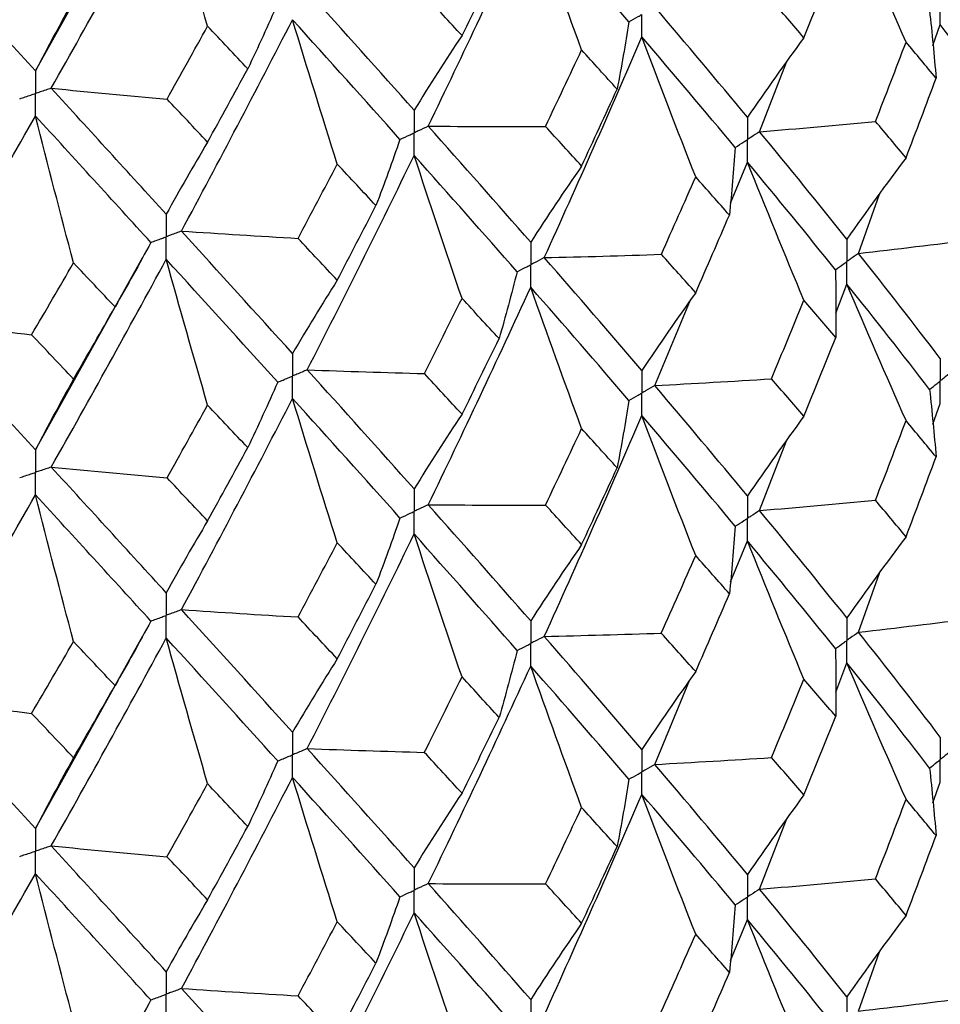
# Paper-space layout '_Isometric' of a CAD drawing. Header units: millimetres. Extents: x -25 to 231, y -14 to 362.
# Tile 50 of 58: x 9.52 to 15.57, y 27.03 to 33.51. Entities that reach past the tile are written whole.
import ezdxf

# ---------------------------------------------------------------- set-up
doc = ezdxf.new("R2010")
doc.units = ezdxf.units.MM

psp = doc.layouts.new('_Isometric')

# ---------------------------------------------------------------- linework, layer by layer
at = {"color": 7, "linetype": 'Continuous', "lineweight": 25}
for p, q in [((9.6251, 33.1685), (10.3269, 34.4291)), ((15.5249, 33.3369), (15.5737, 33.4732)), ((14.3856, 32.7687), (14.5622, 33.226)), ((14.194, 32.2998), (14.3057, 32.5692)), ((15.0353, 31.9691), (15.1746, 32.3581)), ((9.6251, 30.677), (10.3303, 31.9447)), ((14.8862, 31.5753), (14.9602, 31.767)), ((13.6964, 31.0998), (13.9261, 31.6538)), ((15.5251, 30.8465), (15.5737, 30.9823)), ((14.3856, 30.2781), (14.5624, 30.7363)), ((14.1942, 29.8096), (14.3057, 30.0784)), ((15.0354, 29.4781), (15.1743, 29.8663)), ((9.6251, 28.1866), (10.3301, 29.4548)), ((14.886, 29.0842), (14.9602, 29.2762)), ((13.6965, 28.6088), (13.9255, 29.1613)), ((15.5251, 28.3568), (15.5737, 28.4928)), ((14.3856, 27.7885), (14.5626, 28.2467)), ((14.1942, 27.3197), (14.3057, 27.5888)), ((15.0353, 26.987), (15.1745, 27.3762))]:
    psp.add_line(p, q, dxfattribs=at)
for points in [[(9.7287, 33.0552), (9.9843, 33.5076), (10.2362, 33.9622), (10.4844, 34.4205)], [(10.7566, 33.4635), (10.6641, 33.7826), (10.5733, 34.1016), (10.4844, 34.4205)], [(15.3486, 33.3589), (15.2166, 33.6578), (15.0871, 33.957), (14.9602, 34.2566)], [(12.2074, 32.8057), (12.4363, 33.2801), (12.6609, 33.7577), (12.8809, 34.2379)], [(13.2153, 33.3073), (13.1017, 33.6174), (12.9902, 33.9276), (12.8809, 34.2379)], [(13.5269, 33.4915), (13.3163, 33.7375), (13.1008, 33.9864), (12.8809, 34.2379)], [(9.6251, 33.1685), (9.3686, 33.4489), (9.109, 33.7317), (8.8461, 34.0185)], [(12.4291, 33.4022), (12.5111, 33.5678), (12.5926, 33.7337), (12.6736, 33.9)], [(14.6771, 33.3876), (14.7478, 33.5601), (14.8178, 33.7329), (14.8872, 33.9062)], [(12.1145, 32.9101), (11.8845, 33.1686), (11.6501, 33.4303), (11.4117, 33.6948)], [(12.4291, 33.4022), (12.347, 33.4911), (12.2644, 33.5803), (12.1814, 33.6699)], [(9.875, 33.6342), (9.79, 33.4822), (9.7067, 33.327), (9.6251, 33.1685)], [(11.2178, 33.6134), (11.1543, 33.4697), (11.0886, 33.3263), (11.0209, 33.1832)], [(14.6771, 33.3876), (14.6064, 33.4695), (14.5351, 33.5517), (14.4632, 33.6343)], [(14.3057, 32.8651), (14.1077, 33.1033), (13.9045, 33.3449), (13.6964, 33.5894)], [(15.5029, 33.5652), (15.5194, 33.4172), (15.5337, 33.2691), (15.5458, 33.1209)], [(10.5847, 32.1161), (10.832, 32.5761), (11.0755, 33.0396), (11.315, 33.5058)], [(11.6088, 32.5563), (11.5089, 32.8728), (11.411, 33.1893), (11.315, 33.5058)], [(12.0212, 32.7186), (11.7899, 32.9779), (11.5544, 33.2405), (11.315, 33.5058)], [(13.5269, 33.4915), (13.5032, 33.3439), (13.4772, 33.1963), (13.4491, 33.0489)], [(16.079, 32.7983), (15.9161, 33.0216), (15.7476, 33.2464), (15.5737, 33.4732)], [(10.4896, 32.984), (10.5791, 33.1435), (10.6681, 33.3033), (10.7566, 33.4635)], [(11.0209, 33.1832), (10.9332, 33.2763), (10.8451, 33.3697), (10.7566, 33.4635)], [(12.4291, 33.4022), (12.3222, 33.2412), (12.2173, 33.0771), (12.1145, 32.9101)], [(12.9698, 31.9411), (13.1884, 32.4212), (13.4025, 32.9051), (13.6119, 33.3921)], [(13.9654, 32.4721), (13.8452, 32.7786), (13.7274, 33.0852), (13.6119, 33.3921)], [(14.2252, 32.6658), (14.0258, 32.9047), (13.8213, 33.1469), (13.6119, 33.3921)], [(14.6771, 33.3876), (14.5509, 33.2162), (14.4271, 33.042), (14.3057, 32.8651)], [(15.1476, 32.837), (15.2152, 33.0106), (15.2823, 33.1846), (15.3486, 33.3589)], [(15.5458, 33.1209), (15.4807, 33.1999), (15.415, 33.2792), (15.3486, 33.3589)], [(12.9782, 32.8041), (13.0578, 32.9715), (13.1368, 33.1392), (13.2153, 33.3073)], [(13.4491, 33.0489), (13.3717, 33.1347), (13.2938, 33.2208), (13.2153, 33.3073)], [(10.7566, 32.7007), (10.8452, 32.8611), (10.9333, 33.022), (11.0209, 33.1832)], [(15.3486, 32.5975), (15.415, 32.7718), (15.4807, 32.9462), (15.5458, 33.1209)], [(9.7287, 33.0552), (9.982, 33.0302), (10.2356, 33.0065), (10.4896, 32.984)], [(10.4844, 32.2264), (10.2361, 32.4994), (9.9841, 32.7758), (9.7287, 33.0552)], [(13.2153, 32.5437), (13.2938, 32.7117), (13.3717, 32.8801), (13.4491, 33.0489)], [(10.7566, 32.7007), (10.6681, 32.7947), (10.5791, 32.8892), (10.4896, 32.984)], [(8.846, 31.5282), (9.1089, 31.9728), (9.3688, 32.4211), (9.6251, 32.8723)], [(9.875, 31.9063), (9.7901, 32.2284), (9.7068, 32.5504), (9.6251, 32.8723)], [(10.3837, 32.0407), (10.1344, 32.3146), (9.8814, 32.5919), (9.6251, 32.8723)], [(14.3856, 32.7687), (14.6399, 32.7902), (14.8939, 32.813), (15.1476, 32.837)], [(15.3486, 32.5975), (15.2822, 32.6771), (15.2152, 32.757), (15.1476, 32.837)], [(12.2074, 32.8057), (12.4643, 32.8039), (12.7213, 32.8034), (12.9782, 32.8041)], [(12.8809, 32.0426), (12.661, 32.2934), (12.4364, 32.5479), (12.2074, 32.8057)], [(13.2153, 32.5437), (13.1369, 32.6301), (13.0578, 32.7169), (12.9782, 32.8041)], [(14.9602, 32.0633), (14.7738, 32.2964), (14.5823, 32.5314), (14.3856, 32.7687)], [(10.7566, 32.7007), (10.6641, 32.5457), (10.5734, 32.3876), (10.4844, 32.2264)], [(12.0212, 32.7186), (11.9708, 32.5732), (11.9183, 32.428), (11.8636, 32.2831)], [(14.2252, 32.6658), (14.2147, 32.5176), (14.2021, 32.3694), (14.1873, 32.2213)], [(11.4118, 31.2035), (11.65, 31.6697), (11.8844, 32.1401), (12.1145, 32.6138)], [(12.4291, 31.6735), (12.3221, 31.9869), (12.2173, 32.3003), (12.1145, 32.6138)], [(12.7915, 31.8485), (12.5704, 32.1), (12.3447, 32.3553), (12.1145, 32.6138)], [(14.6771, 31.661), (14.5509, 31.9635), (14.4271, 32.2662), (14.3057, 32.5692)], [(14.8845, 31.8615), (14.6967, 32.0954), (14.5037, 32.3312), (14.3057, 32.5692)], [(15.3486, 32.5975), (15.2166, 32.4222), (15.0871, 32.2441), (14.9602, 32.0633)], [(11.3509, 32.068), (11.4374, 32.2304), (11.5233, 32.3931), (11.6088, 32.5563)], [(11.8636, 32.2831), (11.7792, 32.3737), (11.6942, 32.4648), (11.6088, 32.5563)], [(13.2153, 32.5437), (13.1017, 32.3796), (12.9902, 32.2125), (12.8809, 32.0426)], [(13.7399, 31.9631), (13.8156, 32.1323), (13.8908, 32.302), (13.9654, 32.4721)], [(14.1873, 32.2213), (14.1139, 32.3045), (14.0399, 32.3881), (13.9654, 32.4721)], [(11.6088, 31.7927), (11.6942, 31.9557), (11.7791, 32.1192), (11.8636, 32.2831)], [(13.9654, 31.7106), (14.0399, 31.8806), (14.1139, 32.0509), (14.1873, 32.2213)], [(10.5847, 32.1161), (10.8399, 32.0988), (11.0953, 32.0828), (11.3509, 32.068)], [(11.315, 31.3106), (11.0756, 31.5753), (10.8321, 31.844), (10.5847, 32.1161)], [(11.6088, 31.7927), (11.5233, 31.884), (11.4374, 31.9758), (11.3509, 32.068)], [(15.0353, 31.9691), (15.2873, 31.9982), (15.5388, 32.0285), (15.7898, 32.06)], [(10.3837, 32.0407), (10.3073, 31.8992), (10.2287, 31.7579), (10.1481, 31.6171)], [(9.7288, 30.5639), (9.984, 31.0152), (10.236, 31.4709), (10.4844, 31.9301)], [(10.7566, 30.972), (10.6641, 31.2914), (10.5733, 31.6108), (10.4844, 31.9301)], [(11.2177, 31.1221), (10.9773, 31.3876), (10.7328, 31.6571), (10.4844, 31.9301)], [(12.9698, 31.9411), (13.2266, 31.9471), (13.4833, 31.9545), (13.7399, 31.9631)], [(13.6119, 31.1989), (13.4025, 31.444), (13.1884, 31.6912), (12.9698, 31.9411)], [(13.9654, 31.7106), (13.8908, 31.7945), (13.8156, 31.8786), (13.7399, 31.9631)], [(15.5737, 31.2787), (15.3997, 31.5064), (15.2202, 31.7367), (15.0353, 31.9691)], [(9.5993, 31.4342), (9.6916, 31.5911), (9.7835, 31.7485), (9.875, 31.9063)], [(10.1481, 31.6171), (10.0575, 31.7131), (9.9665, 31.8095), (9.875, 31.9063)], [(14.8845, 31.8615), (14.8876, 31.7132), (14.8885, 31.5649), (14.8872, 31.4165)], [(11.6088, 31.7927), (11.5089, 31.635), (11.411, 31.4743), (11.315, 31.3106)], [(12.7915, 31.8485), (12.7543, 31.7017), (12.7149, 31.5551), (12.6733, 31.4087)], [(12.2074, 30.3161), (12.4365, 30.7906), (12.661, 31.2675), (12.8809, 31.7467)], [(13.2153, 30.8171), (13.1017, 31.1268), (12.9902, 31.4367), (12.8809, 31.7467)], [(13.5269, 31.002), (13.3162, 31.2479), (13.1008, 31.496), (12.8809, 31.7467)], [(15.3486, 30.8692), (15.2166, 31.1682), (15.0871, 31.4674), (14.9602, 31.767)], [(15.503, 31.0747), (15.3275, 31.303), (15.1465, 31.5339), (14.9602, 31.767)], [(12.1816, 31.1788), (12.2646, 31.3433), (12.3471, 31.5082), (12.4291, 31.6735)], [(12.6733, 31.4087), (12.5925, 31.4965), (12.5111, 31.5848), (12.4291, 31.6735)], [(13.9654, 31.7106), (13.8452, 31.5429), (13.7274, 31.3723), (13.6119, 31.1989)], [(14.4633, 31.1447), (14.5352, 31.3166), (14.6065, 31.4886), (14.6771, 31.661)], [(14.8872, 31.4165), (14.8178, 31.4977), (14.7478, 31.5792), (14.6771, 31.661)], [(9.875, 31.1427), (9.9665, 31.3004), (10.0575, 31.4585), (10.1481, 31.6171)], [(8.846, 31.5282), (9.0966, 31.4957), (9.3478, 31.4643), (9.5993, 31.4342)], [(9.6251, 30.677), (9.3689, 30.9568), (9.109, 31.2407), (8.846, 31.5282)], [(9.875, 31.1427), (9.7835, 31.2394), (9.6917, 31.3366), (9.5993, 31.4342)], [(12.4291, 30.9121), (12.5111, 31.0773), (12.5925, 31.2429), (12.6733, 31.4087)], [(14.6771, 30.8979), (14.7478, 31.0704), (14.8178, 31.2433), (14.8872, 31.4165)], [(9.875, 31.1427), (9.7901, 30.9906), (9.7068, 30.8354), (9.6251, 30.677)], [(11.4118, 31.2035), (11.6683, 31.194), (11.9249, 31.1858), (12.1816, 31.1788)], [(12.1145, 30.4205), (11.8844, 30.6789), (11.6501, 30.9397), (11.4118, 31.2035)], [(12.4291, 30.9121), (12.3471, 31.0007), (12.2646, 31.0896), (12.1816, 31.1788)], [(13.6964, 31.0998), (13.9522, 31.1135), (14.2079, 31.1285), (14.4633, 31.1447)], [(14.6771, 30.8979), (14.6065, 30.9798), (14.5352, 31.0621), (14.4633, 31.1447)], [(11.2177, 31.1221), (11.1541, 30.9783), (11.0884, 30.8349), (11.0206, 30.6919)], [(14.3057, 30.3747), (14.1076, 30.6137), (13.9044, 30.8555), (13.6964, 31.0998)], [(10.5847, 29.6265), (10.8321, 30.0866), (11.0756, 30.5493), (11.315, 31.0147)], [(11.6088, 30.0661), (11.5089, 30.3823), (11.411, 30.6985), (11.315, 31.0147)], [(12.0212, 30.229), (11.7898, 30.4883), (11.5543, 30.7501), (11.315, 31.0147)], [(15.503, 31.0747), (15.5195, 30.9266), (15.5339, 30.7786), (15.546, 30.6304)], [(10.4899, 30.4929), (10.5792, 30.6521), (10.6682, 30.8118), (10.7566, 30.972)], [(11.0206, 30.6919), (10.9331, 30.7848), (10.8451, 30.8782), (10.7566, 30.972)], [(13.5269, 31.002), (13.5031, 30.8543), (13.4772, 30.7067), (13.449, 30.5592)], [(12.4291, 30.9121), (12.3221, 30.7512), (12.2173, 30.5874), (12.1145, 30.4205)], [(12.9697, 29.4505), (13.1884, 29.9316), (13.4026, 30.4159), (13.6119, 30.9026)], [(13.9654, 29.9823), (13.8452, 30.2889), (13.7274, 30.5956), (13.6119, 30.9026)], [(14.2252, 30.1752), (14.0258, 30.4149), (13.8212, 30.6575), (13.6119, 30.9026)], [(14.6771, 30.8979), (14.5509, 30.7263), (14.4271, 30.5519), (14.3057, 30.3747)], [(15.1473, 30.3462), (15.2151, 30.5202), (15.2822, 30.6946), (15.3486, 30.8692)], [(15.546, 30.6304), (15.4809, 30.7097), (15.4151, 30.7893), (15.3486, 30.8692)], [(12.9782, 30.3145), (13.0578, 30.4817), (13.1369, 30.6493), (13.2153, 30.8171)], [(13.449, 30.5592), (13.3717, 30.6449), (13.2938, 30.7309), (13.2153, 30.8171)], [(10.7566, 30.2106), (10.8451, 30.3707), (10.9331, 30.5311), (11.0206, 30.6919)], [(15.3486, 30.1059), (15.4151, 30.2803), (15.4809, 30.4552), (15.546, 30.6304)], [(9.7288, 30.5639), (9.9821, 30.5389), (10.2359, 30.5153), (10.4899, 30.4929)], [(10.4844, 29.7368), (10.236, 30.0097), (9.9841, 30.2852), (9.7288, 30.5639)], [(13.2153, 30.054), (13.2938, 30.222), (13.3717, 30.3905), (13.449, 30.5592)], [(10.7566, 30.2106), (10.6682, 30.3044), (10.5792, 30.3985), (10.4899, 30.4929)], [(8.846, 29.0387), (9.1091, 29.4833), (9.3688, 29.9308), (9.6251, 30.3811)], [(9.875, 29.4161), (9.7901, 29.7379), (9.7068, 30.0596), (9.6251, 30.3811)], [(10.3837, 29.5512), (10.1343, 29.825), (9.8813, 30.1016), (9.6251, 30.3811)], [(12.2074, 30.3161), (12.4644, 30.3143), (12.7213, 30.3138), (12.9782, 30.3145)], [(12.8809, 29.5522), (12.6609, 29.8038), (12.4363, 30.0586), (12.2074, 30.3161)], [(13.2153, 30.054), (13.1369, 30.1405), (13.0578, 30.2273), (12.9782, 30.3145)], [(14.3856, 30.2781), (14.6398, 30.2995), (14.8937, 30.3222), (15.1473, 30.3462)], [(15.3486, 30.1059), (15.2822, 30.1856), (15.2151, 30.2657), (15.1473, 30.3462)], [(14.9602, 29.5721), (14.774, 29.8043), (14.5824, 30.0397), (14.3856, 30.2781)], [(10.7566, 30.2106), (10.6641, 30.0558), (10.5733, 29.8979), (10.4844, 29.7368)], [(12.0212, 30.229), (11.9708, 30.0836), (11.9182, 29.9384), (11.8635, 29.7934)], [(14.2252, 30.1752), (14.2148, 30.0271), (14.2023, 29.8789), (14.1876, 29.7309)], [(11.4117, 28.7128), (11.6501, 29.1801), (11.8845, 29.6508), (12.1145, 30.1242)], [(12.4291, 29.1838), (12.3222, 29.4972), (12.2173, 29.8107), (12.1145, 30.1242)], [(12.7916, 29.3579), (12.5704, 29.6103), (12.3446, 29.8659), (12.1145, 30.1242)], [(11.351, 29.5784), (11.4374, 29.7407), (11.5234, 29.9032), (11.6088, 30.0661)], [(11.8635, 29.7934), (11.7791, 29.884), (11.6942, 29.9749), (11.6088, 30.0661)], [(13.2153, 30.054), (13.1017, 29.8896), (12.9902, 29.7224), (12.8809, 29.5522)], [(14.6771, 29.1694), (14.5508, 29.4721), (14.427, 29.7751), (14.3057, 30.0784)], [(14.8844, 29.3705), (14.6968, 29.6033), (14.5038, 29.8393), (14.3057, 30.0784)], [(15.3486, 30.1059), (15.2166, 29.9306), (15.0872, 29.7527), (14.9602, 29.5721)], [(13.7395, 29.4722), (13.8154, 29.6419), (13.8907, 29.812), (13.9654, 29.9823)], [(14.1876, 29.7309), (14.1141, 29.8143), (14.04, 29.8982), (13.9654, 29.9823)], [(11.6088, 29.303), (11.6942, 29.4661), (11.7791, 29.6295), (11.8635, 29.7934)], [(13.9654, 29.219), (14.04, 29.3892), (14.1141, 29.5598), (14.1876, 29.7309)], [(10.5847, 29.6265), (10.8399, 29.6093), (11.0953, 29.5932), (11.351, 29.5784)], [(11.315, 28.8201), (11.0755, 29.0857), (10.8319, 29.3546), (10.5847, 29.6265)], [(10.3837, 29.5512), (10.3072, 29.4096), (10.2287, 29.2683), (10.1481, 29.1275)], [(11.6088, 29.303), (11.5233, 29.3944), (11.4374, 29.4862), (11.351, 29.5784)], [(15.0354, 29.4781), (15.2874, 29.5072), (15.539, 29.5376), (15.7901, 29.5692)], [(12.9697, 29.4505), (13.2264, 29.4564), (13.483, 29.4637), (13.7395, 29.4722)], [(13.9654, 29.219), (13.8907, 29.303), (13.8154, 29.3874), (13.7395, 29.4722)], [(15.5737, 28.7891), (15.3997, 29.0169), (15.2201, 29.2467), (15.0354, 29.4781)], [(9.5994, 28.9446), (9.6917, 29.1014), (9.7836, 29.2586), (9.875, 29.4161)], [(9.7287, 28.0732), (9.9841, 28.5256), (10.2362, 28.9816), (10.4844, 29.4405)], [(10.1481, 29.1275), (10.0575, 29.2233), (9.9664, 29.3195), (9.875, 29.4161)], [(10.7566, 28.4823), (10.6641, 28.8018), (10.5734, 29.1212), (10.4844, 29.4405)], [(11.2178, 28.6315), (10.9772, 28.8979), (10.7326, 29.1677), (10.4844, 29.4405)], [(13.6119, 28.7076), (13.4027, 28.9518), (13.1886, 29.1995), (12.9697, 29.4505)], [(12.7916, 29.3579), (12.7544, 29.2111), (12.7151, 29.0645), (12.6737, 28.9182)], [(14.8844, 29.3705), (14.8874, 29.2221), (14.8883, 29.0737), (14.8869, 28.9254)], [(11.6088, 29.303), (11.5089, 29.1451), (11.411, 28.9841), (11.315, 28.8201)], [(15.3486, 28.3793), (15.2166, 28.6779), (15.0872, 28.9769), (14.9602, 29.2762)], [(15.503, 28.5851), (15.3274, 28.8135), (15.1464, 29.044), (14.9602, 29.2762)], [(12.2075, 27.8251), (12.4362, 28.2982), (12.6608, 28.7754), (12.8809, 29.2559)], [(13.2153, 28.3255), (13.1016, 28.6355), (12.9902, 28.9456), (12.8809, 29.2559)], [(13.5269, 28.5109), (13.3164, 28.7557), (13.101, 29.0042), (12.8809, 29.2559)], [(13.9654, 29.219), (13.8453, 29.0513), (13.7275, 28.8809), (13.6119, 28.7076)], [(12.1813, 28.688), (12.2644, 28.8529), (12.347, 29.0181), (12.4291, 29.1838)], [(12.6737, 28.9182), (12.5927, 29.0063), (12.5111, 29.0949), (12.4291, 29.1838)], [(14.4636, 28.6539), (14.5353, 28.8253), (14.6065, 28.9971), (14.6771, 29.1694)], [(14.8869, 28.9254), (14.8176, 29.0063), (14.7477, 29.0876), (14.6771, 29.1694)], [(9.875, 28.653), (9.9664, 28.8107), (10.0575, 28.9689), (10.1481, 29.1275)], [(8.846, 29.0387), (9.0967, 29.0061), (9.3478, 28.9747), (9.5994, 28.9446)], [(9.6251, 28.1866), (9.3687, 28.4672), (9.1089, 28.7513), (8.846, 29.0387)], [(9.875, 28.653), (9.7836, 28.7498), (9.6917, 28.847), (9.5994, 28.9446)], [(12.4291, 28.4204), (12.5111, 28.5859), (12.5927, 28.7518), (12.6737, 28.9182)], [(14.6771, 28.408), (14.7477, 28.5802), (14.8176, 28.7527), (14.8869, 28.9254)], [(11.4117, 28.7128), (11.6681, 28.7033), (11.9246, 28.695), (12.1813, 28.688)], [(12.1145, 27.9293), (11.8846, 28.1867), (11.6502, 28.448), (11.4117, 28.7128)], [(12.4291, 28.4204), (12.347, 28.5092), (12.2644, 28.5984), (12.1813, 28.688)], [(9.875, 28.653), (9.7901, 28.5007), (9.7068, 28.3452), (9.6251, 28.1866)], [(11.2178, 28.6315), (11.1543, 28.4878), (11.0887, 28.3444), (11.0209, 28.2013)], [(13.6965, 28.6088), (13.9524, 28.6226), (14.2081, 28.6377), (14.4636, 28.6539)], [(14.6771, 28.408), (14.6065, 28.4897), (14.5353, 28.5717), (14.4636, 28.6539)], [(14.3057, 27.8851), (14.1075, 28.1241), (13.9043, 28.3655), (13.6965, 28.6088)], [(15.503, 28.5851), (15.5195, 28.4371), (15.5339, 28.289), (15.546, 28.1408)], [(10.5848, 27.1356), (10.8319, 27.5943), (11.0754, 28.0573), (11.315, 28.5238)], [(11.6088, 27.5745), (11.5089, 27.8909), (11.411, 28.2074), (11.315, 28.5238)], [(12.0211, 27.738), (11.7901, 27.9962), (11.5546, 28.2582), (11.315, 28.5238)], [(13.5269, 28.5109), (13.503, 28.3632), (13.4769, 28.2156), (13.4487, 28.0681)], [(10.4895, 28.0021), (10.579, 28.1618), (10.6681, 28.3218), (10.7566, 28.4823)], [(11.0209, 28.2013), (10.9333, 28.2946), (10.8452, 28.3883), (10.7566, 28.4823)], [(12.4291, 28.4204), (12.3222, 28.2597), (12.2174, 28.0959), (12.1145, 27.9293)], [(12.9697, 26.9609), (13.1886, 27.4422), (13.4027, 27.9261), (13.6119, 28.4118)], [(13.9654, 27.4924), (13.8453, 27.7987), (13.7275, 28.1052), (13.6119, 28.4118)], [(14.2252, 27.6857), (14.0257, 27.9255), (13.8211, 28.1676), (13.6119, 28.4118)], [(14.6771, 28.408), (14.5508, 28.2365), (14.427, 28.0622), (14.3057, 27.8851)], [(15.1473, 27.8566), (15.2151, 28.0306), (15.2822, 28.2048), (15.3486, 28.3793)], [(15.546, 28.1408), (15.4809, 28.2201), (15.4151, 28.2995), (15.3486, 28.3793)], [(12.9786, 27.8237), (13.058, 27.9905), (13.1369, 28.1578), (13.2153, 28.3255)], [(13.4487, 28.0681), (13.3715, 28.1535), (13.2937, 28.2393), (13.2153, 28.3255)], [(10.7566, 27.719), (10.8452, 27.8793), (10.9333, 28.0401), (11.0209, 28.2013)], [(15.3486, 27.6159), (15.4151, 27.7906), (15.4809, 27.9656), (15.546, 28.1408)], [(9.7287, 28.0732), (9.9819, 28.0483), (10.2356, 28.0246), (10.4895, 28.0021)], [(10.4844, 27.2456), (10.2363, 27.5175), (9.9843, 27.7935), (9.7287, 28.0732)], [(13.2153, 27.5641), (13.2937, 27.7318), (13.3715, 27.8998), (13.4487, 28.0681)], [(10.7566, 27.719), (10.6681, 27.8129), (10.579, 27.9073), (10.4895, 28.0021)], [(8.8461, 26.5477), (9.1088, 26.991), (9.3686, 27.4387), (9.6251, 27.8903)], [(9.875, 26.9245), (9.79, 27.2465), (9.7067, 27.5685), (9.6251, 27.8903)], [(10.3836, 27.0601), (10.1345, 27.3328), (9.8816, 27.6097), (9.6251, 27.8903)], [(14.3856, 27.7885), (14.6398, 27.81), (14.8937, 27.8326), (15.1473, 27.8566)], [(15.3486, 27.6159), (15.2822, 27.6958), (15.2151, 27.776), (15.1473, 27.8566)], [(12.2075, 27.8251), (12.4645, 27.8234), (12.7215, 27.8229), (12.9786, 27.8237)], [(12.8809, 27.0626), (12.6608, 27.3143), (12.4362, 27.5686), (12.2075, 27.8251)], [(13.2153, 27.5641), (13.1369, 27.6503), (13.058, 27.7369), (12.9786, 27.8237)], [(14.9602, 27.0813), (14.7739, 27.3144), (14.5823, 27.5503), (14.3856, 27.7885)], [(10.7566, 27.719), (10.6641, 27.5642), (10.5734, 27.4064), (10.4844, 27.2456)], [(12.0211, 27.738), (11.9706, 27.5925), (11.918, 27.4473), (11.8632, 27.3023)], [(14.2252, 27.6857), (14.2148, 27.5375), (14.2023, 27.3893), (14.1876, 27.2412)], [(11.4117, 26.2233), (11.6502, 26.6907), (11.8846, 27.1611), (12.1145, 27.6335)], [(12.4291, 26.6939), (12.3222, 27.007), (12.2174, 27.3202), (12.1145, 27.6335)], [(12.7916, 26.8683), (12.5703, 27.1208), (12.3444, 27.376), (12.1145, 27.6335)], [(14.6771, 26.6795), (14.5509, 26.9823), (14.4271, 27.2854), (14.3057, 27.5888)], [(14.8845, 26.8795), (14.6968, 27.1133), (14.5037, 27.3498), (14.3057, 27.5888)], [(15.3486, 27.6159), (15.2166, 27.4404), (15.0871, 27.2622), (14.9602, 27.0813)], [(11.3513, 27.0876), (11.4376, 27.2494), (11.5234, 27.4117), (11.6088, 27.5745)], [(11.8632, 27.3023), (11.7789, 27.3925), (11.6941, 27.4833), (11.6088, 27.5745)], [(13.2153, 27.5641), (13.1016, 27.3999), (12.9902, 27.2327), (12.8809, 27.0626)], [(13.7395, 26.9826), (13.8154, 27.1523), (13.8907, 27.3222), (13.9654, 27.4924)], [(14.1876, 27.2412), (14.1141, 27.3247), (14.04, 27.4084), (13.9654, 27.4924)], [(11.6088, 26.8131), (11.6941, 26.9758), (11.7789, 27.1389), (11.8632, 27.3023)], [(13.9654, 26.729), (14.04, 26.8994), (14.1141, 27.0702), (14.1876, 27.2412)], [(10.5848, 27.1356), (10.8401, 27.1183), (11.0956, 27.1023), (11.3513, 27.0876)], [(11.315, 26.3306), (11.0754, 26.5962), (10.8319, 26.8646), (10.5848, 27.1356)], [(11.6088, 26.8131), (11.5234, 26.9043), (11.4376, 26.9958), (11.3513, 27.0876)], [(15.0353, 26.987), (15.2873, 27.0161), (15.5388, 27.0465), (15.7898, 27.0781)], [(10.3836, 27.0601), (10.307, 26.9185), (10.2284, 26.7772), (10.1477, 26.6364)]]:
    psp.add_open_spline(points, degree=3, dxfattribs=at)
for points, knots in [([(15.5737, 33.4732), (15.5736, 33.5131), (15.5736, 33.553), (15.5736, 33.5929), (15.5736, 33.6023), (15.5736, 33.6117), (15.5736, 33.6212)], [0, 0, 0, 0, 0.000146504, 0.000146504, 0.000146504, 0.0001811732, 0.0001811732, 0.0001811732, 0.0001811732]), ([(13.5269, 33.4915), (13.5471, 33.5031), (13.5672, 33.5146), (13.5873, 33.5262), (13.5955, 33.5309), (13.6036, 33.5357), (13.6118, 33.5404)], [0, 0, 0, 0, 0.0000851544, 0.0000851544, 0.0000851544, 0.0001198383, 0.0001198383, 0.0001198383, 0.0001198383]), ([(13.6119, 33.3921), (13.6119, 33.4321), (13.6118, 33.4721), (13.6118, 33.512), (13.6118, 33.5215), (13.6118, 33.5309), (13.6118, 33.5404)], [0, 0, 0, 0, 0.0001467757, 0.0001467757, 0.0001467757, 0.0001814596, 0.0001814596, 0.0001814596, 0.0001814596]), ([(9.6251, 33.1685), (9.625, 33.1286), (9.625, 33.0887), (9.625, 33.0488), (9.625, 33.0394), (9.625, 33.0299), (9.625, 33.0205)], [0, 0, 0, 0, 0.0001466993, 0.0001466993, 0.0001466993, 0.0001813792, 0.0001813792, 0.0001813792, 0.0001813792]), ([(9.5211, 32.986), (9.5457, 32.9942), (9.5704, 33.0023), (9.595, 33.0105), (9.605, 33.0138), (9.615, 33.0172), (9.625, 33.0205)], [0, 0, 0, 0, 0.0000851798, 0.0000851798, 0.0000851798, 0.0001198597, 0.0001198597, 0.0001198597, 0.0001198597]), ([(9.7287, 33.0552), (9.7042, 33.047), (9.6796, 33.0387), (9.655, 33.0305), (9.645, 33.0272), (9.635, 33.0238), (9.625, 33.0205)], [0, 0, 0, 0, 0.0000851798, 0.0000851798, 0.0000851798, 0.0001198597, 0.0001198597, 0.0001198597, 0.0001198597]), ([(9.6251, 32.8723), (9.625, 32.9123), (9.625, 32.9522), (9.625, 32.9922), (9.625, 33.0016), (9.625, 33.0111), (9.625, 33.0205)], [0, 0, 0, 0, 0.0001467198, 0.0001467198, 0.0001467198, 0.0001813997, 0.0001813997, 0.0001813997, 0.0001813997]), ([(12.1145, 32.9101), (12.1145, 32.8702), (12.1144, 32.8303), (12.1144, 32.7904), (12.1144, 32.7809), (12.1144, 32.7715), (12.1144, 32.762)], [0, 0, 0, 0, 0.0001467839, 0.0001467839, 0.0001467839, 0.0001814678, 0.0001814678, 0.0001814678, 0.0001814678]), ([(14.3057, 32.8651), (14.3056, 32.8253), (14.3056, 32.7854), (14.3055, 32.7455), (14.3055, 32.7361), (14.3055, 32.7266), (14.3055, 32.7172)], [0, 0, 0, 0, 0.0001465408, 0.0001465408, 0.0001465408, 0.0001812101, 0.0001812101, 0.0001812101, 0.0001812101]), ([(12.0212, 32.7186), (12.0433, 32.7289), (12.0654, 32.7391), (12.0875, 32.7494), (12.0964, 32.7536), (12.1054, 32.7578), (12.1144, 32.762)], [0, 0, 0, 0, 0.0000851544, 0.0000851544, 0.0000851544, 0.0001198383, 0.0001198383, 0.0001198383, 0.0001198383]), ([(12.2074, 32.8057), (12.1854, 32.7953), (12.1634, 32.785), (12.1414, 32.7746), (12.1324, 32.7704), (12.1234, 32.7662), (12.1144, 32.762)], [0, 0, 0, 0, 0.0000851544, 0.0000851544, 0.0000851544, 0.0001198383, 0.0001198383, 0.0001198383, 0.0001198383]), ([(12.1145, 32.6138), (12.1145, 32.6538), (12.1144, 32.6938), (12.1144, 32.7337), (12.1144, 32.7432), (12.1144, 32.7526), (12.1144, 32.762)], [0, 0, 0, 0, 0.0001467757, 0.0001467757, 0.0001467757, 0.0001814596, 0.0001814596, 0.0001814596, 0.0001814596]), ([(14.3856, 32.7687), (14.3667, 32.7565), (14.3477, 32.7443), (14.3287, 32.7321), (14.321, 32.7271), (14.3133, 32.7222), (14.3055, 32.7172)], [0, 0, 0, 0, 0.0000852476, 0.0000852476, 0.0000852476, 0.0001199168, 0.0001199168, 0.0001199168, 0.0001199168]), ([(14.2252, 32.6658), (14.2442, 32.678), (14.2633, 32.6902), (14.2823, 32.7023), (14.2901, 32.7073), (14.2978, 32.7122), (14.3055, 32.7172)], [0, 0, 0, 0, 0.0000852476, 0.0000852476, 0.0000852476, 0.0001199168, 0.0001199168, 0.0001199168, 0.0001199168]), ([(14.3057, 32.5692), (14.3056, 32.6091), (14.3056, 32.649), (14.3055, 32.6889), (14.3055, 32.6983), (14.3055, 32.7078), (14.3055, 32.7172)], [0, 0, 0, 0, 0.000146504, 0.000146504, 0.000146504, 0.0001811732, 0.0001811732, 0.0001811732, 0.0001811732]), ([(10.4844, 32.2264), (10.4843, 32.1865), (10.4843, 32.1466), (10.4843, 32.1066), (10.4843, 32.0972), (10.4843, 32.0878), (10.4843, 32.0783)], [0, 0, 0, 0, 0.0001467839, 0.0001467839, 0.0001467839, 0.0001814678, 0.0001814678, 0.0001814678, 0.0001814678]), ([(10.5847, 32.1161), (10.5609, 32.1071), (10.5372, 32.0982), (10.5134, 32.0892), (10.5037, 32.0856), (10.494, 32.082), (10.4843, 32.0783)], [0, 0, 0, 0, 0.0000851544, 0.0000851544, 0.0000851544, 0.0001198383, 0.0001198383, 0.0001198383, 0.0001198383]), ([(10.3837, 32.0407), (10.4075, 32.0496), (10.4314, 32.0585), (10.4552, 32.0674), (10.4649, 32.0711), (10.4746, 32.0747), (10.4843, 32.0783)], [0, 0, 0, 0, 0.0000851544, 0.0000851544, 0.0000851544, 0.0001198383, 0.0001198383, 0.0001198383, 0.0001198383]), ([(10.4844, 31.9301), (10.4843, 31.9701), (10.4843, 32.01), (10.4843, 32.05), (10.4843, 32.0595), (10.4843, 32.0689), (10.4843, 32.0783)], [0, 0, 0, 0, 0.0001467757, 0.0001467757, 0.0001467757, 0.0001814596, 0.0001814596, 0.0001814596, 0.0001814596]), ([(14.9602, 32.0633), (14.9601, 32.0234), (14.9601, 31.9835), (14.9601, 31.9435), (14.9601, 31.9341), (14.9601, 31.9247), (14.9601, 31.9152)], [0, 0, 0, 0, 0.0001467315, 0.0001467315, 0.0001467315, 0.0001814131, 0.0001814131, 0.0001814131, 0.0001814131]), ([(12.8809, 32.0426), (12.8808, 32.0027), (12.8808, 31.9629), (12.8808, 31.923), (12.8808, 31.9136), (12.8808, 31.9041), (12.8808, 31.8947)], [0, 0, 0, 0, 0.0001465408, 0.0001465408, 0.0001465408, 0.0001812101, 0.0001812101, 0.0001812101, 0.0001812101]), ([(12.9698, 31.9411), (12.9487, 31.9301), (12.9276, 31.9191), (12.9065, 31.9081), (12.8979, 31.9036), (12.8894, 31.8992), (12.8808, 31.8947)], [0, 0, 0, 0, 0.0000852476, 0.0000852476, 0.0000852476, 0.0001199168, 0.0001199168, 0.0001199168, 0.0001199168]), ([(15.0353, 31.9691), (15.0175, 31.9563), (14.9997, 31.9435), (14.9819, 31.9308), (14.9746, 31.9256), (14.9673, 31.9204), (14.9601, 31.9152)], [0, 0, 0, 0, 0.0000851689, 0.0000851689, 0.0000851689, 0.0001198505, 0.0001198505, 0.0001198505, 0.0001198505]), ([(12.7915, 31.8485), (12.8127, 31.8594), (12.8339, 31.8703), (12.855, 31.8813), (12.8636, 31.8858), (12.8722, 31.8902), (12.8808, 31.8947)], [0, 0, 0, 0, 0.0000852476, 0.0000852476, 0.0000852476, 0.0001199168, 0.0001199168, 0.0001199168, 0.0001199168]), ([(12.8809, 31.7467), (12.8808, 31.7866), (12.8808, 31.8265), (12.8808, 31.8664), (12.8808, 31.8758), (12.8808, 31.8853), (12.8808, 31.8947)], [0, 0, 0, 0, 0.000146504, 0.000146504, 0.000146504, 0.0001811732, 0.0001811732, 0.0001811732, 0.0001811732]), ([(14.8845, 31.8615), (14.9024, 31.8742), (14.9203, 31.8869), (14.9382, 31.8997), (14.9455, 31.9049), (14.9528, 31.91), (14.9601, 31.9152)], [0, 0, 0, 0, 0.0000851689, 0.0000851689, 0.0000851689, 0.0001198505, 0.0001198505, 0.0001198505, 0.0001198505]), ([(14.9602, 31.767), (14.9601, 31.807), (14.9601, 31.847), (14.9601, 31.8869), (14.9601, 31.8963), (14.9601, 31.9058), (14.9601, 31.9152)], [0, 0, 0, 0, 0.0001467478, 0.0001467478, 0.0001467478, 0.0001814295, 0.0001814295, 0.0001814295, 0.0001814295]), ([(11.315, 31.3106), (11.3149, 31.2707), (11.3149, 31.2309), (11.3149, 31.191), (11.3149, 31.1815), (11.3149, 31.1721), (11.3149, 31.1627)], [0, 0, 0, 0, 0.0001465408, 0.0001465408, 0.0001465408, 0.0001812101, 0.0001812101, 0.0001812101, 0.0001812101]), ([(15.5737, 31.2787), (15.5736, 31.2387), (15.5736, 31.1988), (15.5736, 31.1589), (15.5736, 31.1494), (15.5736, 31.14), (15.5736, 31.1306)], [0, 0, 0, 0, 0.0001467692, 0.0001467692, 0.0001467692, 0.0001814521, 0.0001814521, 0.0001814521, 0.0001814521]), ([(11.2177, 31.1221), (11.2408, 31.1317), (11.2638, 31.1413), (11.2868, 31.1509), (11.2962, 31.1548), (11.3055, 31.1588), (11.3149, 31.1627)], [0, 0, 0, 0, 0.0000852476, 0.0000852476, 0.0000852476, 0.0001199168, 0.0001199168, 0.0001199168, 0.0001199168]), ([(11.4118, 31.2035), (11.3888, 31.1938), (11.3659, 31.1841), (11.3429, 31.1744), (11.3336, 31.1705), (11.3242, 31.1666), (11.3149, 31.1627)], [0, 0, 0, 0, 0.0000852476, 0.0000852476, 0.0000852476, 0.0001199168, 0.0001199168, 0.0001199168, 0.0001199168]), ([(11.315, 31.0147), (11.3149, 31.0546), (11.3149, 31.0945), (11.3149, 31.1344), (11.3149, 31.1438), (11.3149, 31.1532), (11.3149, 31.1627)], [0, 0, 0, 0, 0.000146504, 0.000146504, 0.000146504, 0.0001811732, 0.0001811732, 0.0001811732, 0.0001811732]), ([(13.6119, 31.1989), (13.6119, 31.159), (13.6118, 31.119), (13.6118, 31.0791), (13.6118, 31.0697), (13.6118, 31.0602), (13.6118, 31.0508)], [0, 0, 0, 0, 0.0001467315, 0.0001467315, 0.0001467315, 0.0001814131, 0.0001814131, 0.0001814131, 0.0001814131]), ([(15.6439, 31.1866), (15.6273, 31.1733), (15.6106, 31.16), (15.594, 31.1468), (15.5872, 31.1414), (15.5804, 31.136), (15.5736, 31.1306)], [0, 0, 0, 0, 0.0000851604, 0.0000851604, 0.0000851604, 0.0001198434, 0.0001198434, 0.0001198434, 0.0001198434]), ([(13.6964, 31.0998), (13.6764, 31.0882), (13.6564, 31.0766), (13.6363, 31.065), (13.6282, 31.0602), (13.62, 31.0555), (13.6118, 31.0508)], [0, 0, 0, 0, 0.0000851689, 0.0000851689, 0.0000851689, 0.0001198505, 0.0001198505, 0.0001198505, 0.0001198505]), ([(15.503, 31.0747), (15.5197, 31.0879), (15.5365, 31.1011), (15.5532, 31.1144), (15.56, 31.1198), (15.5668, 31.1252), (15.5736, 31.1306)], [0, 0, 0, 0, 0.0000851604, 0.0000851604, 0.0000851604, 0.0001198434, 0.0001198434, 0.0001198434, 0.0001198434]), ([(15.5737, 30.9823), (15.5736, 31.0223), (15.5736, 31.0623), (15.5736, 31.1022), (15.5736, 31.1117), (15.5736, 31.1211), (15.5736, 31.1306)], [0, 0, 0, 0, 0.0001467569, 0.0001467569, 0.0001467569, 0.0001814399, 0.0001814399, 0.0001814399, 0.0001814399]), ([(13.5269, 31.002), (13.5471, 31.0135), (13.5672, 31.0251), (13.5873, 31.0366), (13.5955, 31.0414), (13.6036, 31.0461), (13.6118, 31.0508)], [0, 0, 0, 0, 0.0000851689, 0.0000851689, 0.0000851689, 0.0001198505, 0.0001198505, 0.0001198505, 0.0001198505]), ([(13.6119, 30.9026), (13.6119, 30.9426), (13.6118, 30.9825), (13.6118, 31.0225), (13.6118, 31.0319), (13.6118, 31.0414), (13.6118, 31.0508)], [0, 0, 0, 0, 0.0001467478, 0.0001467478, 0.0001467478, 0.0001814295, 0.0001814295, 0.0001814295, 0.0001814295]), ([(9.6251, 30.677), (9.625, 30.6372), (9.625, 30.5973), (9.625, 30.5575), (9.625, 30.548), (9.625, 30.5386), (9.625, 30.5292)], [0, 0, 0, 0, 0.0001465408, 0.0001465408, 0.0001465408, 0.0001812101, 0.0001812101, 0.0001812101, 0.0001812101]), ([(9.7288, 30.5639), (9.7042, 30.5556), (9.6796, 30.5474), (9.655, 30.5392), (9.645, 30.5358), (9.635, 30.5325), (9.625, 30.5292)], [0, 0, 0, 0, 0.0000852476, 0.0000852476, 0.0000852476, 0.0001199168, 0.0001199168, 0.0001199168, 0.0001199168]), ([(9.5211, 30.4946), (9.5457, 30.5028), (9.5703, 30.511), (9.595, 30.5192), (9.605, 30.5225), (9.615, 30.5258), (9.625, 30.5292)], [0, 0, 0, 0, 0.0000852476, 0.0000852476, 0.0000852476, 0.0001199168, 0.0001199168, 0.0001199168, 0.0001199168]), ([(9.6251, 30.3811), (9.625, 30.4211), (9.625, 30.461), (9.625, 30.5008), (9.625, 30.5103), (9.625, 30.5197), (9.625, 30.5292)], [0, 0, 0, 0, 0.000146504, 0.000146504, 0.000146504, 0.0001811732, 0.0001811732, 0.0001811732, 0.0001811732]), ([(12.1145, 30.4205), (12.1145, 30.3806), (12.1144, 30.3407), (12.1144, 30.3008), (12.1144, 30.2913), (12.1144, 30.2819), (12.1144, 30.2725)], [0, 0, 0, 0, 0.0001467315, 0.0001467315, 0.0001467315, 0.0001814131, 0.0001814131, 0.0001814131, 0.0001814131]), ([(14.3057, 30.3747), (14.3056, 30.3348), (14.3056, 30.2948), (14.3055, 30.2549), (14.3055, 30.2455), (14.3055, 30.236), (14.3055, 30.2266)], [0, 0, 0, 0, 0.0001467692, 0.0001467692, 0.0001467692, 0.0001814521, 0.0001814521, 0.0001814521, 0.0001814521]), ([(12.2074, 30.3161), (12.1854, 30.3057), (12.1634, 30.2954), (12.1414, 30.2851), (12.1324, 30.2809), (12.1234, 30.2767), (12.1144, 30.2725)], [0, 0, 0, 0, 0.0000851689, 0.0000851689, 0.0000851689, 0.0001198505, 0.0001198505, 0.0001198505, 0.0001198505]), ([(12.0212, 30.229), (12.0433, 30.2393), (12.0654, 30.2496), (12.0875, 30.2599), (12.0964, 30.2641), (12.1054, 30.2683), (12.1144, 30.2725)], [0, 0, 0, 0, 0.0000851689, 0.0000851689, 0.0000851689, 0.0001198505, 0.0001198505, 0.0001198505, 0.0001198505]), ([(12.1145, 30.1242), (12.1145, 30.1642), (12.1144, 30.2042), (12.1144, 30.2441), (12.1144, 30.2536), (12.1144, 30.263), (12.1144, 30.2725)], [0, 0, 0, 0, 0.0001467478, 0.0001467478, 0.0001467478, 0.0001814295, 0.0001814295, 0.0001814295, 0.0001814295]), ([(14.3856, 30.2781), (14.3667, 30.2659), (14.3477, 30.2537), (14.3287, 30.2415), (14.321, 30.2365), (14.3133, 30.2315), (14.3055, 30.2266)], [0, 0, 0, 0, 0.0000851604, 0.0000851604, 0.0000851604, 0.0001198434, 0.0001198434, 0.0001198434, 0.0001198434]), ([(14.2252, 30.1752), (14.2443, 30.1874), (14.2633, 30.1995), (14.2823, 30.2117), (14.2901, 30.2167), (14.2978, 30.2216), (14.3055, 30.2266)], [0, 0, 0, 0, 0.0000851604, 0.0000851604, 0.0000851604, 0.0001198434, 0.0001198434, 0.0001198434, 0.0001198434]), ([(14.3057, 30.0784), (14.3056, 30.1183), (14.3056, 30.1583), (14.3055, 30.1983), (14.3055, 30.2077), (14.3055, 30.2171), (14.3055, 30.2266)], [0, 0, 0, 0, 0.0001467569, 0.0001467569, 0.0001467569, 0.0001814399, 0.0001814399, 0.0001814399, 0.0001814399]), ([(10.4844, 29.7368), (10.4843, 29.6969), (10.4843, 29.657), (10.4843, 29.6171), (10.4843, 29.6076), (10.4843, 29.5982), (10.4843, 29.5888)], [0, 0, 0, 0, 0.0001467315, 0.0001467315, 0.0001467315, 0.0001814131, 0.0001814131, 0.0001814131, 0.0001814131]), ([(10.3837, 29.5512), (10.4075, 29.5601), (10.4314, 29.5689), (10.4552, 29.5779), (10.4649, 29.5815), (10.4746, 29.5851), (10.4843, 29.5888)], [0, 0, 0, 0, 0.0000851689, 0.0000851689, 0.0000851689, 0.0001198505, 0.0001198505, 0.0001198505, 0.0001198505]), ([(10.5847, 29.6265), (10.561, 29.6176), (10.5372, 29.6086), (10.5134, 29.5997), (10.5037, 29.596), (10.494, 29.5924), (10.4843, 29.5888)], [0, 0, 0, 0, 0.0000851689, 0.0000851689, 0.0000851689, 0.0001198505, 0.0001198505, 0.0001198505, 0.0001198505]), ([(10.4844, 29.4405), (10.4843, 29.4805), (10.4843, 29.5205), (10.4843, 29.5604), (10.4843, 29.5699), (10.4843, 29.5793), (10.4843, 29.5888)], [0, 0, 0, 0, 0.0001467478, 0.0001467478, 0.0001467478, 0.0001814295, 0.0001814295, 0.0001814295, 0.0001814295]), ([(12.8809, 29.5522), (12.8808, 29.5123), (12.8808, 29.4723), (12.8808, 29.4324), (12.8808, 29.423), (12.8808, 29.4135), (12.8808, 29.4041)], [0, 0, 0, 0, 0.0001467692, 0.0001467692, 0.0001467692, 0.0001814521, 0.0001814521, 0.0001814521, 0.0001814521]), ([(14.9602, 29.5721), (14.9601, 29.5322), (14.9601, 29.4924), (14.9601, 29.4525), (14.9601, 29.4431), (14.9601, 29.4337), (14.9601, 29.4242)], [0, 0, 0, 0, 0.0001464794, 0.0001464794, 0.0001464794, 0.000181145, 0.000181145, 0.000181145, 0.000181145]), ([(15.0354, 29.4781), (15.0176, 29.4653), (14.9997, 29.4525), (14.9819, 29.4398), (14.9746, 29.4346), (14.9673, 29.4294), (14.9601, 29.4242)], [0, 0, 0, 0, 0.000085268, 0.000085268, 0.000085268, 0.0001199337, 0.0001199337, 0.0001199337, 0.0001199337]), ([(12.7916, 29.3579), (12.8127, 29.3688), (12.8339, 29.3797), (12.855, 29.3907), (12.8636, 29.3952), (12.8722, 29.3996), (12.8808, 29.4041)], [0, 0, 0, 0, 0.0000851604, 0.0000851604, 0.0000851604, 0.0001198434, 0.0001198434, 0.0001198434, 0.0001198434]), ([(12.9697, 29.4505), (12.9487, 29.4395), (12.9276, 29.4285), (12.9065, 29.4175), (12.8979, 29.413), (12.8894, 29.4085), (12.8808, 29.4041)], [0, 0, 0, 0, 0.0000851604, 0.0000851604, 0.0000851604, 0.0001198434, 0.0001198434, 0.0001198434, 0.0001198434]), ([(12.8809, 29.2559), (12.8808, 29.2958), (12.8808, 29.3358), (12.8808, 29.3758), (12.8808, 29.3852), (12.8808, 29.3946), (12.8808, 29.4041)], [0, 0, 0, 0, 0.0001467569, 0.0001467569, 0.0001467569, 0.0001814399, 0.0001814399, 0.0001814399, 0.0001814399]), ([(14.8844, 29.3705), (14.9024, 29.3832), (14.9203, 29.3959), (14.9382, 29.4087), (14.9455, 29.4138), (14.9528, 29.419), (14.9601, 29.4242)], [0, 0, 0, 0, 0.000085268, 0.000085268, 0.000085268, 0.0001199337, 0.0001199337, 0.0001199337, 0.0001199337]), ([(14.9602, 29.2762), (14.9601, 29.3161), (14.9601, 29.356), (14.9601, 29.3959), (14.9601, 29.4053), (14.9601, 29.4148), (14.9601, 29.4242)], [0, 0, 0, 0, 0.0001464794, 0.0001464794, 0.0001464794, 0.000181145, 0.000181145, 0.000181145, 0.000181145]), ([(11.315, 28.8201), (11.3149, 28.7802), (11.3149, 28.7403), (11.3149, 28.7004), (11.3149, 28.6909), (11.3149, 28.6815), (11.3149, 28.6721)], [0, 0, 0, 0, 0.0001467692, 0.0001467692, 0.0001467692, 0.0001814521, 0.0001814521, 0.0001814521, 0.0001814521]), ([(15.5737, 28.7891), (15.5736, 28.7492), (15.5736, 28.7093), (15.5736, 28.6693), (15.5736, 28.6599), (15.5736, 28.6505), (15.5736, 28.641)], [0, 0, 0, 0, 0.0001467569, 0.0001467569, 0.0001467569, 0.0001814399, 0.0001814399, 0.0001814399, 0.0001814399]), ([(11.4117, 28.7128), (11.3888, 28.7031), (11.3659, 28.6935), (11.3429, 28.6838), (11.3336, 28.6799), (11.3242, 28.676), (11.3149, 28.6721)], [0, 0, 0, 0, 0.0000851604, 0.0000851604, 0.0000851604, 0.0001198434, 0.0001198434, 0.0001198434, 0.0001198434]), ([(13.6119, 28.7076), (13.6119, 28.6678), (13.6118, 28.628), (13.6118, 28.5881), (13.6118, 28.5787), (13.6118, 28.5692), (13.6118, 28.5598)], [0, 0, 0, 0, 0.0001464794, 0.0001464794, 0.0001464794, 0.000181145, 0.000181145, 0.000181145, 0.000181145]), ([(15.6439, 28.6971), (15.6273, 28.6838), (15.6106, 28.6705), (15.594, 28.6572), (15.5872, 28.6518), (15.5804, 28.6464), (15.5736, 28.641)], [0, 0, 0, 0, 0.0000851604, 0.0000851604, 0.0000851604, 0.0001198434, 0.0001198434, 0.0001198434, 0.0001198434]), ([(11.2178, 28.6315), (11.2408, 28.6411), (11.2638, 28.6507), (11.2868, 28.6603), (11.2962, 28.6642), (11.3055, 28.6681), (11.3149, 28.6721)], [0, 0, 0, 0, 0.0000851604, 0.0000851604, 0.0000851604, 0.0001198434, 0.0001198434, 0.0001198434, 0.0001198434]), ([(11.315, 28.5238), (11.3149, 28.5638), (11.3149, 28.6038), (11.3149, 28.6437), (11.3149, 28.6532), (11.3149, 28.6626), (11.3149, 28.6721)], [0, 0, 0, 0, 0.0001467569, 0.0001467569, 0.0001467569, 0.0001814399, 0.0001814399, 0.0001814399, 0.0001814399]), ([(15.503, 28.5851), (15.5197, 28.5983), (15.5365, 28.6116), (15.5532, 28.6248), (15.56, 28.6302), (15.5668, 28.6356), (15.5736, 28.641)], [0, 0, 0, 0, 0.0000851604, 0.0000851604, 0.0000851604, 0.0001198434, 0.0001198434, 0.0001198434, 0.0001198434]), ([(15.5737, 28.4928), (15.5736, 28.5328), (15.5736, 28.5727), (15.5736, 28.6127), (15.5736, 28.6221), (15.5736, 28.6316), (15.5736, 28.641)], [0, 0, 0, 0, 0.0001467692, 0.0001467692, 0.0001467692, 0.0001814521, 0.0001814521, 0.0001814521, 0.0001814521]), ([(13.5269, 28.5109), (13.547, 28.5225), (13.5672, 28.5341), (13.5873, 28.5456), (13.5955, 28.5504), (13.6036, 28.5551), (13.6118, 28.5598)], [0, 0, 0, 0, 0.000085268, 0.000085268, 0.000085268, 0.0001199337, 0.0001199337, 0.0001199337, 0.0001199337]), ([(13.6965, 28.6088), (13.6764, 28.5972), (13.6564, 28.5856), (13.6363, 28.5739), (13.6281, 28.5692), (13.62, 28.5645), (13.6118, 28.5598)], [0, 0, 0, 0, 0.000085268, 0.000085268, 0.000085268, 0.0001199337, 0.0001199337, 0.0001199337, 0.0001199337]), ([(13.6119, 28.4118), (13.6119, 28.4517), (13.6118, 28.4916), (13.6118, 28.5315), (13.6118, 28.5409), (13.6118, 28.5504), (13.6118, 28.5598)], [0, 0, 0, 0, 0.0001464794, 0.0001464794, 0.0001464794, 0.000181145, 0.000181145, 0.000181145, 0.000181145]), ([(9.6251, 28.1866), (9.625, 28.1467), (9.625, 28.1068), (9.625, 28.0669), (9.625, 28.0574), (9.625, 28.048), (9.625, 28.0385)], [0, 0, 0, 0, 0.0001467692, 0.0001467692, 0.0001467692, 0.0001814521, 0.0001814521, 0.0001814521, 0.0001814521]), ([(9.5211, 28.004), (9.5457, 28.0122), (9.5704, 28.0204), (9.595, 28.0285), (9.605, 28.0319), (9.615, 28.0352), (9.625, 28.0385)], [0, 0, 0, 0, 0.0000851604, 0.0000851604, 0.0000851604, 0.0001198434, 0.0001198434, 0.0001198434, 0.0001198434]), ([(9.7287, 28.0732), (9.7042, 28.065), (9.6796, 28.0568), (9.655, 28.0486), (9.645, 28.0452), (9.635, 28.0419), (9.625, 28.0385)], [0, 0, 0, 0, 0.0000851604, 0.0000851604, 0.0000851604, 0.0001198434, 0.0001198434, 0.0001198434, 0.0001198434]), ([(9.6251, 27.8903), (9.625, 27.9303), (9.625, 27.9703), (9.625, 28.0102), (9.625, 28.0197), (9.625, 28.0291), (9.625, 28.0385)], [0, 0, 0, 0, 0.0001467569, 0.0001467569, 0.0001467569, 0.0001814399, 0.0001814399, 0.0001814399, 0.0001814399]), ([(12.1145, 27.9293), (12.1145, 27.8895), (12.1144, 27.8496), (12.1144, 27.8098), (12.1144, 27.8003), (12.1144, 27.7909), (12.1144, 27.7815)], [0, 0, 0, 0, 0.0001464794, 0.0001464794, 0.0001464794, 0.000181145, 0.000181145, 0.000181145, 0.000181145]), ([(14.3057, 27.8851), (14.3056, 27.8452), (14.3056, 27.8053), (14.3055, 27.7654), (14.3055, 27.7559), (14.3055, 27.7465), (14.3055, 27.737)], [0, 0, 0, 0, 0.0001467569, 0.0001467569, 0.0001467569, 0.0001814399, 0.0001814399, 0.0001814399, 0.0001814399]), ([(12.0211, 27.738), (12.0432, 27.7483), (12.0654, 27.7586), (12.0875, 27.7689), (12.0965, 27.7731), (12.1054, 27.7773), (12.1144, 27.7815)], [0, 0, 0, 0, 0.000085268, 0.000085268, 0.000085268, 0.0001199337, 0.0001199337, 0.0001199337, 0.0001199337]), ([(12.2075, 27.8251), (12.1855, 27.8148), (12.1634, 27.8044), (12.1413, 27.7941), (12.1324, 27.7899), (12.1234, 27.7857), (12.1144, 27.7815)], [0, 0, 0, 0, 0.000085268, 0.000085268, 0.000085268, 0.0001199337, 0.0001199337, 0.0001199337, 0.0001199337]), ([(12.1145, 27.6335), (12.1145, 27.6734), (12.1144, 27.7133), (12.1144, 27.7532), (12.1144, 27.7626), (12.1144, 27.772), (12.1144, 27.7815)], [0, 0, 0, 0, 0.0001464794, 0.0001464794, 0.0001464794, 0.000181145, 0.000181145, 0.000181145, 0.000181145]), ([(14.3856, 27.7885), (14.3667, 27.7763), (14.3477, 27.7641), (14.3287, 27.7519), (14.321, 27.747), (14.3133, 27.742), (14.3055, 27.737)], [0, 0, 0, 0, 0.0000851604, 0.0000851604, 0.0000851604, 0.0001198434, 0.0001198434, 0.0001198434, 0.0001198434]), ([(14.2252, 27.6857), (14.2443, 27.6978), (14.2633, 27.71), (14.2823, 27.7222), (14.2901, 27.7271), (14.2978, 27.7321), (14.3055, 27.737)], [0, 0, 0, 0, 0.0000851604, 0.0000851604, 0.0000851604, 0.0001198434, 0.0001198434, 0.0001198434, 0.0001198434]), ([(14.3057, 27.5888), (14.3056, 27.6288), (14.3056, 27.6688), (14.3055, 27.7087), (14.3055, 27.7182), (14.3055, 27.7276), (14.3055, 27.737)], [0, 0, 0, 0, 0.0001467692, 0.0001467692, 0.0001467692, 0.0001814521, 0.0001814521, 0.0001814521, 0.0001814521]), ([(10.4844, 27.2456), (10.4843, 27.2058), (10.4843, 27.1659), (10.4843, 27.1261), (10.4843, 27.1166), (10.4843, 27.1072), (10.4843, 27.0978)], [0, 0, 0, 0, 0.0001464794, 0.0001464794, 0.0001464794, 0.000181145, 0.000181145, 0.000181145, 0.000181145]), ([(10.5848, 27.1356), (10.561, 27.1266), (10.5372, 27.1176), (10.5134, 27.1087), (10.5037, 27.105), (10.494, 27.1014), (10.4843, 27.0978)], [0, 0, 0, 0, 0.000085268, 0.000085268, 0.000085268, 0.0001199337, 0.0001199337, 0.0001199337, 0.0001199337]), ([(10.3836, 27.0601), (10.4075, 27.069), (10.4314, 27.0779), (10.4552, 27.0869), (10.4649, 27.0905), (10.4746, 27.0941), (10.4843, 27.0978)], [0, 0, 0, 0, 0.000085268, 0.000085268, 0.000085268, 0.0001199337, 0.0001199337, 0.0001199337, 0.0001199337]), ([(10.4844, 26.9498), (10.4843, 26.9897), (10.4843, 27.0296), (10.4843, 27.0694), (10.4843, 27.0789), (10.4843, 27.0883), (10.4843, 27.0978)], [0, 0, 0, 0, 0.0001464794, 0.0001464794, 0.0001464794, 0.000181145, 0.000181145, 0.000181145, 0.000181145]), ([(14.9602, 27.0813), (14.9601, 27.0414), (14.9601, 27.0015), (14.9601, 26.9615), (14.9601, 26.9521), (14.9601, 26.9426), (14.9601, 26.9332)], [0, 0, 0, 0, 0.0001467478, 0.0001467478, 0.0001467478, 0.0001814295, 0.0001814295, 0.0001814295, 0.0001814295]), ([(12.8809, 27.0626), (12.8808, 27.0227), (12.8808, 26.9828), (12.8808, 26.9429), (12.8808, 26.9334), (12.8808, 26.924), (12.8808, 26.9145)], [0, 0, 0, 0, 0.0001467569, 0.0001467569, 0.0001467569, 0.0001814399, 0.0001814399, 0.0001814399, 0.0001814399])]:
    psp.add_open_spline(points, degree=3, knots=knots, dxfattribs=at)

doc.saveas('drawing.dxf')
